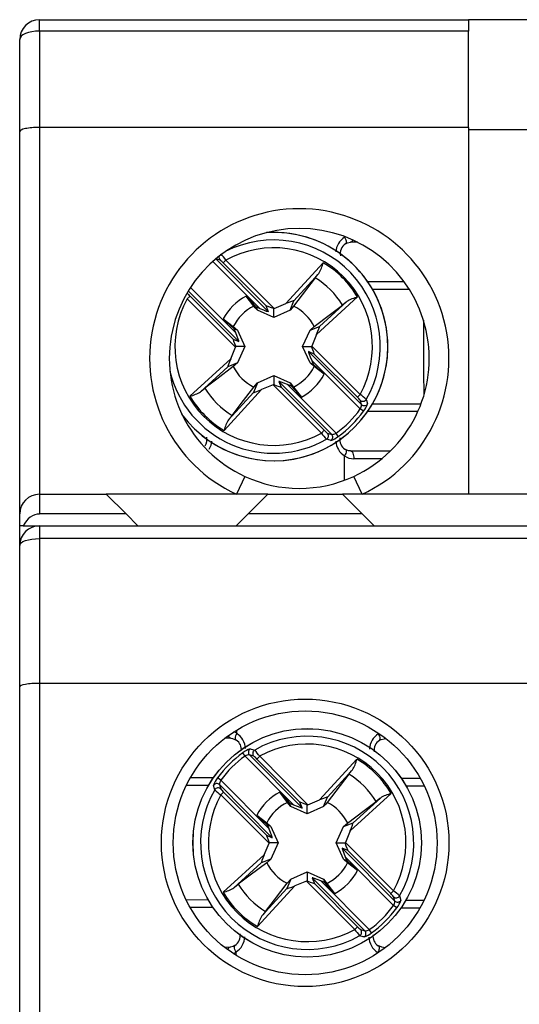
# Model space of a CAD drawing. Header units: millimetres. Extents: x 0 to 420, y 0 to 297.
# Tile 12 of 16: x 182 to 195, y 221 to 246. Entities that reach past the tile are written whole.
import ezdxf

# ---------------------------------------------------------------- set-up
doc = ezdxf.new("R2010")
doc.units = ezdxf.units.MM

msp = doc.modelspace()

# ---------------------------------------------------------------- linework, layer by layer
at = {"color": 7, "linetype": 'Continuous', "lineweight": 25}
for p, q in [((182.867, 246.17), (182.867, 246.459)), ((182.867, 246.459), (193.767, 246.459)), ((195.367, 246.459), (193.767, 246.459)), ((193.767, 246.459), (193.767, 246.17)), ((182.867, 246.17), (182.867, 243.725)), ((193.767, 246.17), (182.867, 246.17)), ((193.767, 243.725), (193.767, 246.17)), ((182.367, 243.614), (182.367, 245.959)), ((182.367, 233.909), (182.367, 243.614)), ((182.867, 243.725), (182.867, 234.409)), ((193.767, 243.725), (182.867, 243.725)), ((193.767, 243.725), (193.767, 234.409)), ((195.367, 243.658), (193.767, 243.658)), ((190.946, 240.809), (190.767, 240.809)), ((187.456, 240.354), (187.345, 240.387)), ((187.346, 240.387), (188.689, 239.044)), ((187.534, 240.283), (187.604, 240.354)), ((188.627, 239.19), (187.534, 240.283)), ((187.604, 240.354), (188.83, 239.128)), ((189.125, 239.249), (190.076, 240.287)), ((189.961, 240.014), (189.326, 239.321)), ((189.872, 239.904), (189.323, 239.185)), ((191.202, 239.809), (192.129, 239.809)), ((187.932, 238.287), (186.647, 239.572)), ((186.622, 239.371), (186.692, 239.442)), ((187.848, 238.145), (186.622, 239.371)), ((186.692, 239.442), (187.786, 238.349)), ((188.311, 239.185), (188.115, 239.442)), ((188.115, 239.442), (188.369, 239.164)), ((188.83, 239.128), (189.125, 239.249)), ((189.232, 239.08), (189.326, 239.321)), ((190.945, 239.418), (189.907, 238.466)), ((189.979, 238.668), (190.672, 239.303)), ((188.402, 239.08), (188.369, 239.164)), ((188.369, 239.164), (188.467, 239.124)), ((188.817, 238.894), (188.402, 239.08)), ((188.689, 239.044), (188.627, 239.19)), ((188.817, 238.894), (188.817, 239.122)), ((189.232, 239.08), (188.817, 238.894)), ((187.534, 238.86), (187.79, 238.665)), ((187.811, 238.606), (187.534, 238.86)), ((187.79, 238.665), (187.895, 238.574)), ((187.852, 238.508), (187.811, 238.606)), ((187.895, 238.574), (187.811, 238.606)), ((187.895, 238.574), (188.082, 238.159)), ((189.552, 238.159), (189.739, 238.574)), ((189.739, 238.574), (189.979, 238.668)), ((189.739, 238.574), (189.844, 238.665)), ((187.786, 238.349), (187.932, 238.287)), ((189.907, 238.466), (189.786, 238.172)), ((187.727, 237.851), (187.848, 238.145)), ((188.082, 238.159), (187.853, 238.159)), ((188.082, 238.159), (187.895, 237.743)), ((189.552, 238.159), (189.781, 238.159)), ((189.739, 237.743), (189.552, 238.159)), ((189.848, 237.968), (189.702, 238.03)), ((189.702, 238.03), (191.046, 236.687)), ((189.786, 238.172), (191.012, 236.946)), ((186.689, 236.899), (187.727, 237.851)), ((187.895, 237.743), (187.655, 237.649)), ((187.895, 237.743), (187.79, 237.652)), ((189.739, 237.743), (189.823, 237.711)), ((189.844, 237.652), (189.739, 237.743)), ((189.782, 237.809), (189.823, 237.711)), ((191.015, 236.576), (189.782, 237.809)), ((190.942, 236.875), (189.848, 237.968)), ((187.655, 237.649), (186.962, 237.014)), ((189.823, 237.711), (190.1, 237.457)), ((190.1, 237.457), (189.844, 237.652)), ((188.402, 237.237), (188.817, 237.424)), ((188.817, 237.424), (188.817, 237.195)), ((188.817, 237.424), (189.232, 237.237)), ((188.945, 237.273), (189.007, 237.127)), ((190.289, 235.93), (188.945, 237.273)), ((188.509, 237.068), (187.558, 236.03)), ((187.673, 236.303), (188.308, 236.996)), ((188.402, 237.237), (188.308, 236.996)), ((188.311, 237.132), (188.402, 237.237)), ((188.804, 237.189), (188.509, 237.068)), ((190.03, 235.963), (188.804, 237.189)), ((189.007, 237.127), (190.1, 236.034)), ((189.265, 237.153), (189.167, 237.193)), ((189.167, 237.193), (190.4, 235.96)), ((189.232, 237.237), (189.265, 237.153)), ((189.232, 237.237), (189.323, 237.132)), ((189.519, 236.875), (189.265, 237.153)), ((189.323, 237.132), (189.519, 236.875)), ((191.012, 236.946), (190.942, 236.875)), ((191.046, 236.687), (191.012, 236.797)), ((191.096, 236.518), (191.015, 236.576)), ((192.478, 236.509), (191.202, 236.509)), ((190.1, 236.034), (190.03, 235.963)), ((190.178, 235.963), (190.289, 235.93)), ((190.458, 235.879), (190.4, 235.96)), ((190.767, 235.509), (191.784, 235.509)), ((188.084, 234.862), (187.874, 234.409)), ((191.06, 234.409), (190.85, 234.862)), ((182.867, 234.409), (182.867, 233.909)), ((182.867, 234.409), (184.567, 234.409)), ((184.567, 234.409), (185.067, 233.909)), ((188.667, 234.409), (184.567, 234.409)), ((188.167, 233.909), (188.667, 234.409)), ((188.667, 234.409), (190.567, 234.409)), ((190.567, 234.409), (191.067, 233.909)), ((198.767, 234.409), (190.567, 234.409)), ((182.367, 233.609), (182.367, 233.909)), ((185.067, 233.909), (182.867, 233.909)), ((185.367, 233.609), (185.067, 233.909)), ((188.167, 233.909), (187.867, 233.609)), ((191.067, 233.909), (188.167, 233.909)), ((191.367, 233.609), (191.067, 233.909)), ((182.458, 233.609), (182.367, 233.609)), ((182.367, 233.109), (182.367, 233.609)), ((182.458, 233.609), (182.867, 233.609)), ((182.867, 233.609), (182.867, 233.284)), ((182.867, 233.609), (226.667, 233.609)), ((182.867, 233.284), (182.867, 229.609)), ((226.667, 233.284), (182.867, 233.284)), ((182.367, 229.518), (182.367, 233.109)), ((182.367, 220.959), (182.367, 229.518)), ((182.867, 229.609), (182.867, 220.959)), ((226.667, 229.609), (182.867, 229.609)), ((187.725, 228.214), (187.576, 228.215)), ((191.674, 228.203), (191.625, 228.203)), ((188.091, 227.762), (188.033, 227.843)), ((189.32, 226.525), (188.091, 227.762)), ((188.202, 227.791), (189.541, 226.444)), ((188.312, 227.758), (188.202, 227.791)), ((188.39, 227.687), (188.461, 227.757)), ((188.461, 227.757), (189.683, 226.528)), ((189.48, 226.59), (188.39, 227.687)), ((189.978, 226.648), (190.932, 227.683)), ((190.727, 227.301), (190.176, 226.584)), ((190.817, 227.411), (190.18, 226.719)), ((186.706, 227.217), (187.287, 227.216)), ((187.473, 227.148), (187.393, 227.206)), ((187.443, 227.037), (187.476, 226.926)), ((188.782, 225.689), (187.443, 227.037)), ((187.473, 227.148), (188.703, 225.911)), ((192.057, 227.201), (192.537, 227.2)), ((187.475, 226.778), (187.546, 226.848)), ((188.698, 225.548), (187.475, 226.778)), ((187.546, 226.848), (188.636, 225.752)), ((188.969, 226.844), (189.222, 226.566)), ((189.164, 226.587), (188.969, 226.844)), ((191.799, 226.811), (190.758, 225.863)), ((189.255, 226.482), (189.222, 226.566)), ((189.222, 226.566), (189.32, 226.525)), ((189.541, 226.444), (189.48, 226.59)), ((189.669, 226.293), (189.67, 226.522)), ((189.683, 226.528), (189.978, 226.648)), ((190.085, 226.479), (190.18, 226.719)), ((190.831, 226.064), (191.526, 226.697)), ((188.662, 226.009), (188.386, 226.264)), ((188.386, 226.264), (188.642, 226.068)), ((189.669, 226.293), (189.255, 226.482)), ((190.085, 226.479), (189.669, 226.293)), ((188.642, 226.068), (188.746, 225.976)), ((188.703, 225.911), (188.662, 226.009)), ((188.746, 225.976), (188.662, 226.009)), ((190.59, 225.971), (190.831, 226.064)), ((190.59, 225.971), (190.695, 226.062)), ((188.636, 225.752), (188.782, 225.689)), ((188.746, 225.976), (188.932, 225.561)), ((190.402, 225.556), (190.59, 225.971)), ((190.758, 225.863), (190.636, 225.569)), ((188.576, 225.254), (188.698, 225.548)), ((188.932, 225.561), (188.703, 225.561)), ((188.932, 225.561), (188.744, 225.146)), ((190.402, 225.556), (190.631, 225.556)), ((190.588, 225.141), (190.402, 225.556)), ((190.636, 225.569), (191.859, 224.339)), ((187.535, 224.306), (188.576, 225.254)), ((190.698, 225.365), (190.552, 225.428)), ((190.552, 225.428), (191.891, 224.08)), ((191.788, 224.269), (190.698, 225.365)), ((188.503, 225.053), (187.808, 224.42)), ((188.744, 225.146), (188.503, 225.053)), ((188.744, 225.146), (188.639, 225.055)), ((190.588, 225.141), (190.672, 225.108)), ((190.692, 225.049), (190.588, 225.141)), ((190.631, 225.206), (190.672, 225.108)), ((191.861, 223.969), (190.631, 225.206)), ((190.672, 225.108), (190.948, 224.853)), ((190.948, 224.853), (190.692, 225.049)), ((189.249, 224.638), (189.665, 224.824)), ((189.665, 224.824), (189.664, 224.595)), ((189.665, 224.824), (190.079, 224.635)), ((189.249, 224.638), (189.154, 224.398)), ((189.158, 224.533), (189.249, 224.638)), ((189.651, 224.589), (189.356, 224.469)), ((190.873, 223.36), (189.651, 224.589)), ((189.793, 224.673), (189.854, 224.527)), ((191.132, 223.326), (189.793, 224.673)), ((189.854, 224.527), (190.944, 223.43)), ((190.112, 224.551), (190.014, 224.592)), ((190.014, 224.592), (191.243, 223.355)), ((190.079, 224.635), (190.112, 224.551)), ((190.079, 224.635), (190.17, 224.53)), ((190.365, 224.273), (190.112, 224.551)), ((190.17, 224.53), (190.365, 224.273)), ((189.356, 224.469), (188.402, 223.434)), ((188.517, 223.706), (189.154, 224.398)), ((191.859, 224.339), (191.788, 224.269)), ((191.891, 224.08), (191.858, 224.191)), ((187.277, 223.916), (186.697, 223.917)), ((191.941, 223.911), (191.861, 223.969)), ((192.528, 223.9), (192.047, 223.901)), ((190.944, 223.43), (190.873, 223.36)), ((191.022, 223.359), (191.132, 223.326)), ((191.301, 223.274), (191.243, 223.355)), ((187.56, 222.915), (187.709, 222.914)), ((191.609, 222.903), (191.659, 222.903))]:
    msp.add_line(p, q, dxfattribs=at)
at = {"color": 1, "linetype": 'Continuous', "lineweight": 25}
for p, q in [((190.615, 240.934), (190.615, 240.952)), ((190.615, 240.934), (190.633, 240.946)), ((188.467, 239.124), (187.27, 240.321)), ((186.622, 239.52), (186.618, 239.524)), ((186.701, 239.659), (187.852, 238.508)), ((192.265, 239.609), (191.328, 239.609)), ((191.328, 236.709), (192.56, 236.709)), ((190.615, 234.774), (190.615, 235.383)), ((191.562, 235.309), (190.852, 235.309)), ((187.877, 228.339), (187.877, 228.421)), ((191.473, 228.329), (191.473, 228.347)), ((191.473, 228.329), (191.487, 228.338)), ((187.16, 227.016), (186.601, 227.018)), ((192.641, 227), (192.183, 227.001)), ((186.593, 224.118), (187.151, 224.116)), ((192.174, 224.101), (192.633, 224.1)), ((187.86, 222.706), (187.861, 222.788)), ((191.457, 222.759), (191.457, 222.778)), ((191.471, 222.768), (191.457, 222.778))]:
    msp.add_line(p, q, dxfattribs=at)
at = {"color": 7, "linetype": 'Continuous', "lineweight": 25, "flags": 128}
for points in [[(182.867, 246.17), (182.769, 246.166), (182.676, 246.154), (182.589, 246.134), (182.513, 246.108), (182.451, 246.076), (182.405, 246.039), (182.377, 246), (182.367, 245.959)], [(190.642, 240.769), (190.687, 240.793), (190.767, 240.809)], [(189.872, 239.904), (189.939, 239.988), (189.961, 240.014)], [(190.672, 239.303), (190.655, 239.288), (190.563, 239.214)], [(188.402, 239.08), (188.35, 239.14), (188.311, 239.185)], [(189.323, 239.185), (189.284, 239.14), (189.232, 239.08)], [(189.844, 238.665), (190.263, 238.985), (190.563, 239.214)], [(187.79, 237.652), (187.371, 237.332), (187.071, 237.104)], [(186.962, 237.014), (186.979, 237.029), (187.071, 237.104)], [(187.762, 236.413), (187.991, 236.712), (188.311, 237.132)], [(191.169, 236.819), (191.176, 236.795), (191.201, 236.706)], [(187.762, 236.413), (187.695, 236.329), (187.673, 236.303)], [(190.27, 235.774), (190.247, 235.781), (190.157, 235.806)], [(190.624, 235.553), (190.639, 235.55), (190.641, 235.549)], [(190.767, 235.509), (190.72, 235.514), (190.642, 235.548)], [(190.767, 235.509), (190.783, 235.505), (190.799, 235.493), (190.814, 235.475), (190.827, 235.45), (190.838, 235.42), (190.846, 235.385), (190.851, 235.348), (190.852, 235.309)], [(182.367, 233.109), (182.377, 233.143), (182.405, 233.176), (182.451, 233.206), (182.513, 233.233), (182.589, 233.254), (182.676, 233.271), (182.769, 233.281), (182.867, 233.284)], [(187.725, 228.214), (187.772, 228.209), (187.849, 228.174)], [(187.85, 228.174), (187.852, 228.173), (187.867, 228.169)], [(191.5, 228.164), (191.545, 228.187), (191.625, 228.203)], [(188.221, 227.947), (188.244, 227.941), (188.334, 227.915)], [(190.727, 227.301), (190.795, 227.385), (190.817, 227.411)], [(187.319, 226.905), (187.312, 226.929), (187.287, 227.018)], [(189.255, 226.482), (189.203, 226.542), (189.164, 226.587)], [(190.176, 226.584), (190.137, 226.539), (190.085, 226.479)], [(190.695, 226.062), (191.115, 226.381), (191.416, 226.608)], [(191.526, 226.697), (191.509, 226.683), (191.416, 226.608)], [(188.639, 225.055), (188.219, 224.736), (187.918, 224.509)], [(187.808, 224.42), (187.825, 224.434), (187.918, 224.509)], [(188.607, 223.816), (188.836, 224.115), (189.158, 224.533)], [(192.015, 224.212), (192.022, 224.188), (192.047, 224.099)], [(188.607, 223.816), (188.539, 223.732), (188.517, 223.706)], [(191.113, 223.17), (191.09, 223.176), (191, 223.202)], [(187.834, 222.954), (187.789, 222.93), (187.709, 222.914)], [(191.467, 222.948), (191.482, 222.944), (191.484, 222.943)], [(191.609, 222.903), (191.562, 222.908), (191.485, 222.943)]]:
    msp.add_lwpolyline(points, dxfattribs=at)
at = {"color": 1, "linetype": 'Continuous', "lineweight": 25, "flags": 128}
for points in [[(190.615, 240.934), (190.632, 240.901), (190.645, 240.869), (190.653, 240.84), (190.657, 240.814), (190.656, 240.793), (190.65, 240.777), (190.642, 240.769)], [(187.238, 235.755), (187.221, 235.646), (187.171, 235.55)], [(190.641, 235.549), (190.65, 235.54), (190.656, 235.524), (190.657, 235.503), (190.653, 235.477), (190.645, 235.448), (190.632, 235.416), (190.615, 235.383)], [(187.877, 228.339), (187.86, 228.306), (187.847, 228.274), (187.838, 228.245), (187.835, 228.219), (187.836, 228.198), (187.842, 228.182), (187.85, 228.174)], [(191.473, 228.329), (191.49, 228.296), (191.503, 228.264), (191.511, 228.234), (191.515, 228.208), (191.514, 228.187), (191.508, 228.171), (191.499, 228.163)], [(191.656, 228.217), (191.641, 228.207), (191.625, 228.203)], [(187.861, 222.788), (187.844, 222.821), (187.831, 222.853), (187.823, 222.883), (187.819, 222.909), (187.82, 222.93), (187.826, 222.946), (187.835, 222.954)], [(191.484, 222.943), (191.492, 222.935), (191.498, 222.919), (191.499, 222.898), (191.496, 222.872), (191.487, 222.843), (191.474, 222.811), (191.457, 222.778)], [(191.609, 222.903), (191.626, 222.899), (191.64, 222.889)]]:
    msp.add_lwpolyline(points, dxfattribs=at)
at = {"color": 7, "linetype": 'Continuous', "lineweight": 25}
for centre, radius in [((189.617, 225.559), 3.65), ((189.617, 225.559), 3.35), ((189.667, 225.559), 2.9), ((189.667, 225.559), 2.899)]:
    msp.add_circle(centre, radius, dxfattribs=at)
for centre, radius, start, end in [((182.867, 245.959), 0.5, 90, 180), ((189.467, 237.859), 3.8, 294.784, 245.216), ((189.467, 237.859), 3.3, 294.784, 245.216), ((188.817, 238.159), 2.9, 216.1934, 93.5093), ((190.777, 240.532), 0.27, 119.8923, 195.4182), ((185.897, 239.103), 2.117, 36.2344, 41.7076), ((188.817, 238.159), 2.508, 331.0781, 118.9219), ((187.072, 239.852), 0.631, 43.0173, 52.5616), ((189.033, 240.565), 1.08, 329.3376, 345.0939), ((188.817, 238.159), 2.473, 30.6058, 59.3942), ((188.817, 238.159), 2.04, 31.1435, 58.8565), ((187.074, 239.859), 0.566, 216.8844, 227.5368), ((188.817, 238.159), 2.508, 151.0781, 298.9219), ((188.817, 238.159), 1.463, 118.6836, 151.3164), ((191.223, 238.374), 1.08, 104.9061, 120.6624), ((188.817, 238.159), 1.145, 116.2477, 153.7523), ((188.817, 238.159), 1.145, 26.2477, 63.7523), ((246.672, 238.159), 54.055, 179.2896, 181.3114), ((188.817, 238.159), 1.145, 206.2477, 243.7523), ((188.817, 238.159), 1.145, 296.2477, 333.7523), ((188.817, 238.159), 1.463, 298.6836, 331.3164), ((186.411, 237.943), 1.08, 284.9061, 300.6624), ((188.817, 238.159), 2.04, 211.1435, 238.8565), ((188.817, 238.159), 2.473, 210.6058, 239.3942), ((190.56, 236.458), 0.566, 36.8844, 47.5368), ((190.177, 235.753), 1.456, 47.0501, 55.0079), ((191.082, 236.869), 0.1, 225.5212, 329.9087), ((188.817, 238.159), 2.709, 305.7498, 324.2502), ((188.817, 238.159), 2.809, 305.7498, 324.2502), ((190.872, 236.674), 0.174, 325.5687, 4.1153), ((191.116, 236.759), 0.1, 225.5032, 328.2426), ((190.66, 236.884), 0.57, 319.9468, 341.7402), ((188.601, 235.752), 1.08, 149.3376, 165.0939), ((190.562, 236.465), 0.631, 223.0173, 232.5616), ((186.85, 235.795), 0.273, 326.0821, 13.1058), ((191.737, 237.214), 2.117, 216.2344, 221.7076), ((190.107, 235.893), 0.1, 300.0913, 44.4788), ((190.217, 235.86), 0.1, 301.7574, 44.4968), ((190.073, 236.348), 0.606, 288.9262, 309.3868), ((190.289, 236.147), 0.217, 269.7593, 300.5567), ((190.781, 235.794), 0.287, 170.6092, 236.9035), ((190.854, 235.729), 0.42, 235.3864, 269.7808), ((189.467, 237.859), 3.3, 245.216, 294.784), ((182.867, 233.909), 0.5, 90, 180), ((182.867, 233.109), 0.5, 90, 180), ((189.667, 225.559), 2.707, 330.1626, 119.4993), ((187.712, 227.93), 0.285, 352.3213, 56.9843), ((189.667, 225.559), 2.508, 330.909, 118.7529), ((191.653, 227.918), 0.286, 122.197, 189.3164), ((189.667, 225.559), 2.809, 125.5808, 144.0811), ((189.667, 225.559), 2.709, 125.5808, 144.0811), ((188.416, 227.373), 0.606, 108.7572, 129.2177), ((188.2, 227.575), 0.217, 89.5902, 120.3877), ((188.274, 227.862), 0.1, 121.5883, 224.3277), ((188.384, 227.828), 0.1, 119.9223, 224.3098), ((187.927, 227.257), 0.631, 42.8483, 52.3925), ((186.75, 226.511), 2.117, 36.0654, 41.5385), ((189.89, 227.964), 1.08, 329.1685, 344.9249), ((189.667, 225.559), 2.473, 30.4368, 59.2252), ((189.667, 225.559), 2.04, 30.9745, 58.6874), ((187.827, 226.838), 0.57, 139.7778, 161.5711), ((187.372, 226.965), 0.1, 45.3342, 148.0736), ((187.617, 227.049), 0.174, 145.3997, 183.9463), ((189.667, 225.559), 2.707, 150.1626, 299.4993), ((189.667, 225.559), 2.508, 150.909, 298.7529), ((187.405, 226.855), 0.1, 45.3521, 149.7396), ((188.314, 227.968), 1.456, 226.8811, 234.8389), ((187.929, 227.265), 0.566, 216.7153, 227.3677), ((189.667, 225.559), 1.463, 118.5145, 151.1474), ((192.074, 225.767), 1.08, 104.737, 120.4934), ((189.667, 225.559), 1.145, 116.0787, 153.5833), ((189.667, 225.559), 1.145, 26.0787, 63.5833), ((189.667, 225.559), 1.145, 206.0787, 243.5833), ((189.667, 225.559), 1.145, 296.0787, 333.5833), ((189.667, 225.559), 1.463, 298.5145, 331.1474), ((189.667, 225.559), 2.04, 210.9745, 238.6874), ((187.26, 225.35), 1.08, 284.737, 300.4934), ((189.667, 225.559), 2.473, 210.4368, 239.2252), ((191.405, 223.853), 0.566, 36.7153, 47.3677), ((191.02, 223.149), 1.456, 46.8811, 54.8389), ((191.929, 224.262), 0.1, 225.3521, 329.7396), ((191.717, 224.068), 0.174, 325.3997, 3.9463), ((191.962, 224.152), 0.1, 225.3342, 328.0736), ((191.507, 224.279), 0.57, 319.7778, 341.5711), ((189.667, 225.559), 2.709, 305.5808, 324.0811), ((189.667, 225.559), 2.809, 305.5808, 324.0811), ((189.444, 223.153), 1.08, 149.1685, 164.9249), ((187.681, 223.199), 0.286, 302.1989, 9.3221), ((192.584, 224.606), 2.117, 216.0654, 221.5385), ((191.407, 223.86), 0.631, 222.8483, 232.3925), ((190.95, 223.289), 0.1, 299.9223, 44.3098), ((191.06, 223.255), 0.1, 301.5883, 44.3277), ((190.918, 223.744), 0.606, 288.7572, 309.2177), ((191.134, 223.542), 0.217, 269.5902, 300.3877), ((191.622, 223.187), 0.285, 172.3095, 236.983)]:
    msp.add_arc(centre, radius, start, end, dxfattribs=at)
at = {"color": 1, "linetype": 'Continuous', "lineweight": 25}
for centre, radius, start, end in [((188.817, 238.159), 2.899, 0, 93.6253), ((188.817, 238.159), 2.707, 330.3316, 117.0929), ((190.862, 240.538), 0.467, 121.9113, 177.0049), ((190.751, 240.885), 0.0785, 281.845, 345.3033), ((187.527, 240.424), 0.1, 160.8047, 224.54), ((188.817, 238.159), 2.899, 216.8245, 0), ((188.817, 238.159), 2.707, 193.3568, 299.6684), ((190.865, 235.782), 0.471, 183.2941, 237.9161), ((187.748, 228.299), 0.0877, 193.1195, 255.1035), ((187.63, 227.98), 0.436, 55.4815, 65.8855), ((187.617, 227.934), 0.482, 2.085, 57.3291), ((191.728, 227.924), 0.478, 122.1618, 177.903), ((187.606, 223.193), 0.478, 302.1626, 357.9051), ((191.717, 223.183), 0.482, 182.0831, 237.3283), ((187.732, 222.829), 0.0878, 104.5787, 166.6434), ((187.616, 223.149), 0.436, 293.737, 304.1806)]:
    msp.add_arc(centre, radius, start, end, dxfattribs=at)
at = {"color": 7, "linetype": 'Continuous', "lineweight": 25}
for centre, major_axis, ratio, start_param, end_param in [((182.867, 243.614), (0.5, 0), 0.221695, 1.570796, 3.141593), ((189.108, 239.231), (0.218, 0.091), 0.04428, 6.24051, 7.758946), ((188.448, 239.143), (0.241, -0.1), 0.040112, 4.809235, 6.32409), ((188.868, 239.09), (0.241, -0.1), 0.040112, 1.799222, 3.182497), ((188.838, 239.12), (0.1, 0.041), 0.096832, 1.611647, 1.743226), ((187.832, 238.527), (-0.1, 0.241), 0.040112, 3.100688, 4.615543), ((189.889, 238.45), (0.091, 0.218), 0.04428, 4.807424, 6.325861), ((187.885, 238.108), (-0.1, 0.241), 0.040112, 6.242281, 7.625556), ((187.856, 238.137), (0.041, 0.1), 0.096832, 1.398366, 1.529945), ((189.802, 237.79), (-0.1, 0.241), 0.040112, 6.242281, 7.757136), ((189.778, 238.18), (0.041, 0.1), 0.096832, 4.539959, 4.671538), ((189.749, 238.209), (-0.1, 0.241), 0.040112, 3.100688, 4.483964), ((187.745, 237.867), (0.091, 0.218), 0.04428, 1.665832, 3.184268), ((189.186, 237.174), (0.241, -0.1), 0.040112, 1.667642, 3.182497), ((188.526, 237.086), (0.218, 0.091), 0.04428, 3.098917, 4.617354), ((188.796, 237.197), (0.1, 0.041), 0.096832, 4.75324, 4.884819), ((188.766, 237.227), (0.241, -0.1), 0.040112, 4.940814, 6.32409), ((182.867, 233.201), (0, -0.707), 0.707107, 3.141593, 4.098885), ((182.867, 229.518), (0.5, 0), 0.181335, 1.570796, 3.141593), ((189.301, 226.544), (0.241, -0.101), 0.040112, 4.809235, 6.32409), ((189.72, 226.49), (0.241, -0.101), 0.040112, 1.799222, 3.182497), ((189.691, 226.52), (0.101, 0.041), 0.096832, 1.611647, 1.743226), ((189.961, 226.63), (0.218, 0.09), 0.04428, 6.24051, 7.758946), ((190.74, 225.846), (0.091, 0.218), 0.04428, 4.807424, 6.325861), ((188.735, 225.511), (-0.099, 0.241), 0.040112, 6.242281, 7.625556), ((188.683, 225.93), (-0.099, 0.241), 0.040112, 3.100688, 4.615543), ((188.706, 225.54), (0.041, 0.1), 0.096832, 1.398366, 1.529945), ((190.628, 225.577), (0.041, 0.1), 0.096832, 4.539959, 4.671538), ((190.599, 225.606), (-0.099, 0.241), 0.040112, 3.100688, 4.483964), ((188.594, 225.271), (0.091, 0.218), 0.04428, 1.665832, 3.184268), ((190.651, 225.187), (-0.099, 0.241), 0.040112, 6.242281, 7.757136), ((189.643, 224.597), (0.101, 0.041), 0.096832, 4.75324, 4.884819), ((189.614, 224.627), (0.241, -0.101), 0.040112, 4.940814, 6.32409), ((190.033, 224.573), (0.241, -0.101), 0.040112, 1.667642, 3.182497), ((189.373, 224.487), (0.218, 0.09), 0.04428, 3.098917, 4.617354)]:
    msp.add_ellipse(centre, major_axis=major_axis, ratio=ratio, start_param=start_param, end_param=end_param, dxfattribs=at)

doc.saveas('drawing.dxf')
